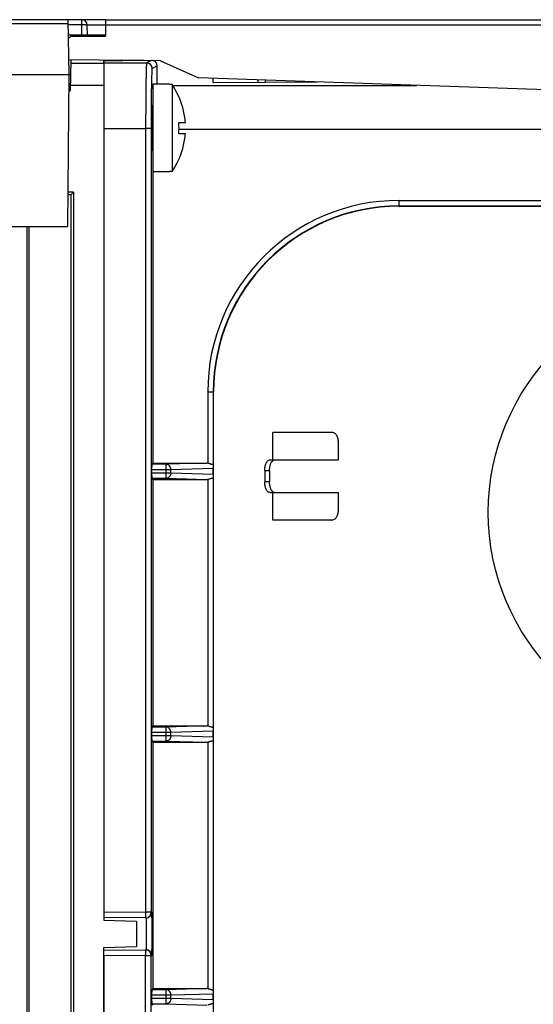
# Model space of a CAD drawing. Header units: millimetres. Extents: x 0 to 1189, y 0 to 841.
# Tile 23 of 67: x 445 to 469, y 715 to 760. Entities that reach past the tile are written whole.
import ezdxf

# ---------------------------------------------------------------- set-up
doc = ezdxf.new("R2010")
doc.units = ezdxf.units.MM
doc.header["$LTSCALE"] = 65.395
doc.layers.get('0').update_dxf_attribs({"linetype": 'CONTINUOUS'})
for name, color, linetype in [('CHAMFERS', 7, 'CONTINUOUS'), ('DATUM_AXIS', 7, 'CONTINUOUS'), ('DRAFTS', 7, 'CONTINUOUS'), ('ROUNDS', 7, 'CONTINUOUS')]:
    doc.layers.add(name, color=color, linetype=linetype)

msp = doc.modelspace()

# ---------------------------------------------------------------- linework, layer by layer
at = {"color": 7, "linetype": 'CONTINUOUS'}
for p, q in [((447.4431, 759.9592), (444.5304, 759.9592)), ((447.4431, 759.9592), (447.4868, 757.4592)), ((449.1868, 759.2092), (449.1868, 759.9592)), ((449.1868, 759.9592), (506.3368, 759.9592)), ((449.0868, 759.2092), (449.1511, 759.2092)), ((451.6868, 758.0874), (447.4752, 758.1241)), ((450.9118, 758.0941), (450.6135, 758.0916)), ((451.5305, 757.0092), (451.5305, 757.8494)), ((451.6868, 758.0874), (453.4154, 757.3072)), ((370.0866, 757.4592), (447.5868, 757.4592)), ((447.4868, 757.4592), (447.4261, 750.5092)), ((506.3368, 755.4592), (453.4154, 757.3072)), ((454.0868, 757.0846), (454.0868, 757.2838)), ((451.3368, 757.0092), (451.3368, 739.7092)), ((452.0868, 757.0092), (451.3368, 757.0092)), ((452.0868, 756.9935), (452.0868, 757.0092)), ((452.209, 756.9935), (452.0868, 756.9935)), ((452.209, 756.9935), (452.209, 753.0249)), ((452.2311, 756.9592), (463.3824, 756.9592)), ((454.0868, 757.0846), (458.8415, 757.1178)), ((451.3368, 756.0092), (451.2811, 756.0092)), ((452.52, 755.2592), (452.8189, 755.2592)), ((449.0868, 754.9827), (449.0868, 719.2092)), ((452.52, 754.7592), (452.8189, 754.7592)), ((451.3368, 754.0092), (451.2811, 754.0092)), ((452.0868, 753.0092), (451.3368, 753.0092)), ((452.0868, 753.0092), (452.0868, 753.0249)), ((452.209, 753.0249), (452.0868, 753.0249)), ((447.5868, 751.954), (447.4387, 751.954)), ((447.709, 752.0762), (447.4398, 752.0762)), ((447.709, 752.0762), (447.5868, 751.954)), ((447.5868, 751.954), (447.5868, 677.7893)), ((447.709, 752.0762), (447.709, 676.7754)), ((444.5474, 750.5092), (447.4261, 750.5092)), ((445.5868, 677.8592), (445.5868, 750.5092)), ((445.6566, 750.5092), (445.6566, 677.7893)), ((459.4952, 741.1092), (456.8115, 741.1092)), ((459.8188, 739.8592), (459.8188, 740.6092)), ((456.6946, 739.8592), (459.8188, 739.8592)), ((451.2757, 739.4024), (451.2757, 739.2659)), ((451.3368, 739.7092), (451.28, 739.6524)), ((451.3368, 739.7092), (453.8013, 739.7092)), ((454.0868, 739.2071), (454.0868, 739.4613)), ((456.4446, 739.3592), (456.4446, 738.8592)), ((451.3368, 738.9592), (451.28, 739.016)), ((451.3368, 738.9592), (453.8013, 738.9592)), ((456.6946, 738.3592), (459.8188, 738.3592)), ((459.8188, 737.6092), (459.8188, 738.3592)), ((459.4952, 737.1092), (456.8115, 737.1092)), ((451.3368, 727.7092), (451.28, 727.6524)), ((451.3368, 727.7092), (453.8013, 727.7092)), ((451.2757, 727.4024), (451.2757, 727.2659)), ((454.0868, 727.2071), (454.0868, 727.4613)), ((451.3368, 726.9592), (451.28, 727.016)), ((451.3368, 726.9592), (453.8013, 726.9592)), ((451.0278, 718.9422), (449.0868, 718.9592)), ((449.0868, 718.8342), (450.5868, 718.7818)), ((450.5868, 718.7818), (450.5868, 717.6366)), ((449.0868, 717.5842), (450.5868, 717.6366)), ((449.0868, 717.4592), (451.0278, 717.4761)), ((449.0868, 717.2092), (449.0868, 675.0356)), ((451.3368, 715.7092), (451.28, 715.6524)), ((451.3368, 715.7092), (453.8013, 715.7092)), ((454.0868, 715.2071), (454.0868, 715.4613)), ((451.2757, 715.4024), (451.2757, 715.2659)), ((451.3368, 714.9592), (451.28, 715.016))]:
    msp.add_line(p, q, dxfattribs=at)
at = {"color": 9, "linetype": 'CONTINUOUS'}
for p, q in [((447.4464, 759.7721), (444.5271, 759.7721)), ((449.1868, 759.7179), (506.3368, 759.7179)), ((449.0499, 759.2096), (449.0505, 759.2592)), ((449.0868, 757.9826), (451.0472, 757.9827)), ((451.2639, 758.0911), (451.0472, 757.9827)), ((451.5305, 757.8494), (451.2972, 757.7327)), ((456.1353, 757.2123), (456.1353, 757.0989)), ((456.4652, 757.2007), (456.4652, 757.1012)), ((447.5737, 756.7092), (447.4802, 756.7092)), ((449.0868, 754.9827), (451.0012, 754.9828)), ((451.0012, 754.9828), (451.0012, 719.1925)), ((451.2496, 754.9828), (451.0012, 754.9828)), ((451.2496, 754.9828), (451.2496, 719.1925)), ((452.526, 754.9592), (501.8368, 754.9592)), ((462.5868, 751.4374), (462.5868, 751.7049)), ((462.5868, 751.7049), (492.0868, 751.7049)), ((462.5868, 751.4549), (492.0868, 751.4549)), ((453.8411, 742.9592), (453.8411, 739.7068)), ((453.8411, 742.9592), (454.1086, 742.9592)), ((454.0911, 742.9592), (454.0911, 739.677)), ((456.8115, 739.8592), (456.8115, 741.1092)), ((452.1587, 739.4024), (451.2757, 739.4024)), ((451.9417, 739.6524), (451.28, 739.6524)), ((453.8013, 739.7092), (451.9417, 739.6524)), ((451.9417, 739.016), (451.9417, 739.6524)), ((454.0868, 739.4613), (452.1587, 739.4024)), ((452.1587, 739.2659), (452.1587, 739.4024)), ((456.6611, 739.3592), (456.4446, 739.3592)), ((451.2757, 739.2659), (452.1587, 739.2659)), ((451.28, 739.016), (451.9417, 739.016)), ((451.9417, 739.016), (453.8013, 738.9592)), ((452.1587, 739.2659), (454.0868, 739.2071)), ((453.8411, 738.9616), (453.8411, 727.7068)), ((454.0911, 738.9914), (454.0911, 727.677)), ((456.6611, 738.8592), (456.4446, 738.8592)), ((456.8115, 737.1092), (456.8115, 738.3592)), ((451.9417, 727.6524), (451.28, 727.6524)), ((453.8013, 727.7092), (451.9417, 727.6524)), ((451.9417, 727.016), (451.9417, 727.6524)), ((452.1587, 727.4024), (451.2757, 727.4024)), ((451.2757, 727.2659), (452.1587, 727.2659)), ((454.0868, 727.4613), (452.1587, 727.4024)), ((452.1587, 727.2659), (452.1587, 727.4024)), ((452.1587, 727.2659), (454.0868, 727.2071)), ((451.28, 727.016), (451.9417, 727.016)), ((451.9417, 727.016), (453.8013, 726.9592)), ((453.8411, 726.9616), (453.8411, 715.7068)), ((454.0911, 726.9914), (454.0911, 715.677)), ((449.0868, 719.2092), (451.0012, 719.1925)), ((451.2496, 719.1925), (451.0012, 719.1925)), ((451.28, 719.1922), (451.2496, 719.1925)), ((451.0012, 717.2259), (449.0868, 717.2092)), ((451.0012, 717.2259), (451.2496, 717.2259)), ((451.0012, 675.0355), (451.0012, 717.2259)), ((451.2496, 717.2259), (451.28, 717.2261)), ((451.2496, 675.0355), (451.2496, 717.2259)), ((451.9417, 715.6524), (451.28, 715.6524)), ((453.8013, 715.7092), (451.9417, 715.6524)), ((451.9417, 715.016), (451.9417, 715.6524)), ((454.0868, 715.4613), (452.1587, 715.4024)), ((452.1587, 715.4024), (451.2757, 715.4024)), ((451.2757, 715.2659), (452.1587, 715.2659)), ((451.28, 715.016), (451.9417, 715.016)), ((451.9417, 715.016), (453.8013, 714.9592)), ((452.1587, 715.2659), (452.1587, 715.4024)), ((452.1587, 715.2659), (454.0868, 715.2071))]:
    msp.add_line(p, q, dxfattribs=at)
at = {"color": 2, "linetype": 'CONTINUOUS'}
for p, q in [((451.2755, 755.8342), (451.3368, 755.8342)), ((451.2755, 754.1842), (451.3368, 754.1842))]:
    msp.add_line(p, q, dxfattribs=at)
at = {"color": 3, "linetype": 'CONTINUOUS'}
msp.add_line((456.6611, 739.3592), (456.6611, 738.8592), dxfattribs=at)
at = {"color": 7, "linetype": 'CONTINUOUS'}
msp.add_circle((477.0868, 737.4592), 10.425, dxfattribs=at)
at = {"color": 9, "linetype": 'CONTINUOUS'}
for centre, radius, start, end in [((451.0472, 757.7327), 0.25, 0.007, 89.986), ((462.5868, 742.9592), 8.7457, 90, 180), ((462.5868, 742.9592), 8.4957, 90, 180), ((450.9996, 719.1925), 0.25, 269.50472, 0.00454), ((451.03, 719.1922), 0.25, 269.50474, 0.00452), ((450.9996, 717.2259), 0.25, 359.99546, 90.49528), ((451.03, 717.2262), 0.25, 359.99548, 90.49526)]:
    msp.add_arc(centre, radius, start, end, dxfattribs=at)
at = {"color": 7, "linetype": 'CONTINUOUS'}
for centre, radius, start, end in [((449.3368, 755.0092), 3.4911, 4.10655, 34.63863), ((447.9001, 755.0092), 4.6267, 356.90255, 3.09745), ((449.3368, 755.0092), 3.4911, 325.36137, 355.89345)]:
    msp.add_arc(centre, radius, start, end, dxfattribs=at)
for centre, major_axis, ratio, start_param, end_param in [((454.0868, 758.0602), (5, 0), 0.0087269, 2.3387412, 3.1415927), ((451.2762, 757.8472), (0.2475, 0.0596), 0.9810065, -0.2318466, 1.1016913), ((451.287, 755.0092), (0, 1.0558), 0.0174551, -0.3258343, 3.467427), ((451.28, 739.4024), (0, 0.25), 0.0174551, 0.0174533, 1.5707963), ((453.7988, 739.4591), (0.2878, 0.0088), 0.8681434, 1.3969719, 1.535625), ((454.0958, 739.4682), (0.0003, 0.2501), 0.0362585, 0.5832063, 1.5984527), ((451.28, 739.2659), (0, 0.25), 0.0174551, -4.712389, -3.1590459), ((453.7988, 739.2092), (0.2878, -0.0088), 0.8681434, -1.535625, -1.3969719), ((454.0958, 739.2001), (-0.0003, 0.2501), 0.0362585, 1.5431399, 2.5583863), ((451.28, 727.4024), (0, 0.25), 0.0174551, 0.0174533, 1.5707963), ((453.7988, 727.4591), (0.2878, 0.0088), 0.8681434, 1.3969719, 1.535625), ((454.0958, 727.4682), (0.0003, 0.2501), 0.0362585, 0.5832063, 1.5984527), ((451.28, 727.2659), (0, 0.25), 0.0174551, -4.712389, -3.1590459), ((454.0958, 727.2001), (-0.0003, 0.2501), 0.0362585, 1.5431399, 2.5583863), ((453.7988, 727.2092), (0.2878, -0.0088), 0.8681434, -1.535625, -1.3969719), ((451.28, 715.4024), (0, 0.25), 0.0174551, 0.0174533, 1.5707963), ((453.7988, 715.4591), (0.2878, 0.0088), 0.8681434, 1.3969719, 1.535625), ((454.0958, 715.4682), (0.0003, 0.2501), 0.0362585, 0.5832063, 1.5984527), ((451.28, 715.2659), (0, 0.25), 0.0174551, -4.712389, -3.1590459), ((454.0958, 715.2001), (-0.0003, 0.2501), 0.0362585, 1.5431399, 2.5583863)]:
    msp.add_ellipse(centre, major_axis=major_axis, ratio=ratio, start_param=start_param, end_param=end_param, dxfattribs=at)
at = {"color": 9, "linetype": 'CONTINUOUS'}
for points, knots in [([(451.0472, 757.9827), (451.0467, 757.9824), (451.0458, 757.9806), (451.0447, 757.9773), (451.0437, 757.9722), (451.042, 757.9619), (451.0401, 757.9445), (451.038, 757.9183), (451.0358, 757.8852), (451.0337, 757.8452), (451.0315, 757.7983), (451.0286, 757.7225), (451.0251, 757.6118), (451.0213, 757.4603), (451.0177, 757.2853), (451.0145, 757.0883), (451.0115, 756.8713), (451.0088, 756.6362), (451.0065, 756.3854), (451.0039, 756.0266), (451.0018, 755.5576), (451.0012, 755.1769), (451.0012, 754.9828)], [0, 0, 0, 0, 0.0006348, 0.0018028, 0.0035438, 0.0058674, 0.0122714, 0.0210153, 0.0320836, 0.0454524, 0.0610913, 0.078964, 0.1212376, 0.1718742, 0.230394, 0.2962411, 0.3687898, 0.44735, 0.5311741, 0.6194643, 0.806045, 1, 1, 1, 1]), ([(451.2972, 757.7327), (451.2966, 757.7324), (451.2957, 757.7309), (451.294, 757.7258), (451.292, 757.7151), (451.2898, 757.6977), (451.2876, 757.6737), (451.2854, 757.6433), (451.2832, 757.6066), (451.281, 757.5637), (451.2779, 757.4942), (451.2743, 757.3927), (451.2704, 757.2539), (451.2667, 757.0934), (451.2633, 756.9129), (451.2602, 756.7139), (451.2575, 756.4985), (451.2551, 756.2686), (451.2524, 755.9396), (451.2502, 755.5097), (451.2496, 755.1607), (451.2496, 754.9828)], [0, 0, 0, 0, 0.0006646, 0.0018489, 0.0059302, 0.0123451, 0.0210961, 0.0321692, 0.0455411, 0.0611819, 0.0790555, 0.1213283, 0.1719617, 0.2304762, 0.2963167, 0.3688575, 0.4474091, 0.531224, 0.6195046, 0.8060653, 1, 1, 1, 1]), ([(452.1587, 739.4024), (452.1585, 739.4346), (452.1473, 739.4985), (452.1001, 739.5809), (452.0285, 739.6379), (451.97, 739.6521), (451.9417, 739.6524)], [0, 0, 0, 0, 0.2656219, 0.5227634, 0.7666323, 1, 1, 1, 1]), ([(452.1587, 739.2659), (452.1585, 739.2337), (452.1473, 739.1698), (452.1001, 739.0874), (452.0285, 739.0305), (451.97, 739.0163), (451.9417, 739.016)], [0, 0, 0, 0, 0.2656219, 0.5227634, 0.7666323, 1, 1, 1, 1]), ([(452.1587, 727.4024), (452.1585, 727.4346), (452.1473, 727.4985), (452.1001, 727.5809), (452.0285, 727.6379), (451.97, 727.6521), (451.9417, 727.6524)], [0, 0, 0, 0, 0.2656219, 0.5227634, 0.7666323, 1, 1, 1, 1]), ([(452.1587, 727.2659), (452.1585, 727.2337), (452.1473, 727.1698), (452.1001, 727.0874), (452.0285, 727.0305), (451.97, 727.0163), (451.9417, 727.016)], [0, 0, 0, 0, 0.2656219, 0.5227634, 0.7666323, 1, 1, 1, 1]), ([(451.0012, 719.1925), (451.001, 719.1762), (451.0008, 719.1444), (451.0003, 719.0981), (450.9998, 719.0554), (450.9993, 719.0229), (450.999, 718.9999), (450.9987, 718.9853), (450.9985, 718.9727), (450.9982, 718.9623), (450.998, 718.9541), (450.9979, 718.9486), (450.9977, 718.9454), (450.9977, 718.9438), (450.9975, 718.9431), (450.9976, 718.9425), (450.9974, 718.9425)], [0, 0, 0, 0, 0.1950691, 0.3826442, 0.555516, 0.7070413, 0.772941, 0.8313975, 0.8818479, 0.9238064, 0.9568697, 0.9807202, 0.9891164, 0.995132, 0.9987547, 1, 1, 1, 1]), ([(451.28, 717.2261), (451.2804, 717.2261), (451.2811, 717.2283), (451.2818, 717.2314), (451.2826, 717.2376), (451.2834, 717.2458), (451.2842, 717.2564), (451.2854, 717.275), (451.2867, 717.3039), (451.2882, 717.345), (451.2896, 717.3945), (451.2909, 717.4517), (451.2922, 717.5163), (451.2933, 717.5876), (451.2946, 717.6939), (451.296, 717.8378), (451.2969, 718.0199), (451.2972, 718.2092), (451.2969, 718.3985), (451.296, 718.5806), (451.2946, 718.7245), (451.2933, 718.8308), (451.2922, 718.902), (451.2909, 718.9666), (451.2896, 719.0239), (451.2882, 719.0733), (451.2867, 719.1145), (451.2854, 719.1433), (451.2842, 719.162), (451.2834, 719.1726), (451.2826, 719.1807), (451.2818, 719.1869), (451.2811, 719.19), (451.2804, 719.1922), (451.28, 719.1922)], [0, 0, 0, 0, 0.0007413, 0.0025983, 0.005633, 0.0098491, 0.0152406, 0.021796, 0.0383367, 0.0593165, 0.0845354, 0.113752, 0.1466858, 0.1830204, 0.2224064, 0.3087912, 0.4025228, 0.5, 0.5974772, 0.6912088, 0.7775936, 0.8169796, 0.8533142, 0.886248, 0.9154646, 0.9406835, 0.9616633, 0.978204, 0.9847594, 0.9901509, 0.994367, 0.9974017, 0.9992587, 1, 1, 1, 1]), ([(451.0278, 717.4761), (451.0282, 717.4761), (451.029, 717.4776), (451.0296, 717.4801), (451.0305, 717.4847), (451.0317, 717.4939), (451.0331, 717.51), (451.0346, 717.5341), (451.036, 717.5648), (451.0375, 717.6016), (451.0388, 717.6444), (451.0405, 717.7118), (451.0423, 717.8071), (451.0438, 717.9322), (451.0448, 718.068), (451.0451, 718.2092), (451.0448, 718.3504), (451.0438, 718.4861), (451.0423, 718.6112), (451.0405, 718.7066), (451.0388, 718.774), (451.0375, 718.8167), (451.036, 718.8536), (451.0346, 718.8843), (451.0331, 718.9084), (451.0317, 718.9244), (451.0305, 718.9337), (451.0296, 718.9382), (451.029, 718.9407), (451.0282, 718.9422), (451.0278, 718.9422)], [0, 0, 0, 0, 0.0008345, 0.0027301, 0.0057876, 0.0100189, 0.0219829, 0.0385305, 0.0595103, 0.0847238, 0.1139307, 0.1468515, 0.2225382, 0.3088822, 0.4025691, 0.5, 0.5974309, 0.6911178, 0.7774619, 0.8531485, 0.8860693, 0.9152762, 0.9404897, 0.9614695, 0.9780171, 0.9899811, 0.9942124, 0.9972699, 0.9991655, 1, 1, 1, 1]), ([(450.9974, 717.4759), (450.9976, 717.4759), (450.9975, 717.4752), (450.9977, 717.4745), (450.9977, 717.4729), (450.9979, 717.4698), (450.998, 717.4643), (450.9982, 717.4561), (450.9985, 717.4456), (450.9987, 717.4331), (450.999, 717.4185), (450.9993, 717.3955), (450.9998, 717.363), (451.0003, 717.3203), (451.0008, 717.274), (451.0011, 717.2421), (451.0012, 717.2259)], [0, 0, 0, 0, 0.0012434, 0.0048669, 0.0108824, 0.0192786, 0.0431292, 0.0761925, 0.1181511, 0.1686015, 0.2270581, 0.2929579, 0.4444833, 0.6173553, 0.8049307, 1, 1, 1, 1]), ([(452.1587, 715.4024), (452.1585, 715.4346), (452.1473, 715.4985), (452.1001, 715.5809), (452.0285, 715.6379), (451.97, 715.6521), (451.9417, 715.6524)], [0, 0, 0, 0, 0.2656219, 0.5227634, 0.7666323, 1, 1, 1, 1]), ([(452.1587, 715.2659), (452.1585, 715.2337), (452.1473, 715.1698), (452.1001, 715.0874), (452.0285, 715.0305), (451.97, 715.0163), (451.9417, 715.016)], [0, 0, 0, 0, 0.2656219, 0.5227634, 0.7666323, 1, 1, 1, 1])]:
    msp.add_open_spline(points, degree=3, knots=knots, dxfattribs=at)
at = {"color": 7, "linetype": 'CONTINUOUS'}
for points, knots in [([(459.8188, 740.6092), (459.8188, 740.6738), (459.8067, 740.7971), (459.7497, 740.9626), (459.6423, 741.0836), (459.5423, 741.1092), (459.4952, 741.1092)], [0, 0, 0, 0, 0.2941837, 0.5588773, 0.7855404, 1, 1, 1, 1]), ([(456.4446, 739.3592), (456.4446, 739.4233), (456.456, 739.5446), (456.4995, 739.6852), (456.552, 739.7737), (456.595, 739.8213), (456.6429, 739.8519), (456.678, 739.8592), (456.6946, 739.8592)], [0, 0, 0, 0, 0.3183852, 0.6015497, 0.7221093, 0.826864, 0.9177001, 1, 1, 1, 1]), ([(453.8411, 739.7068), (453.8574, 739.7048), (453.8893, 739.6988), (453.9347, 739.6858), (453.9762, 739.6718), (454.013, 739.6596), (454.0441, 739.6523), (454.069, 739.6521), (454.0865, 739.6614), (454.0908, 739.6721), (454.0911, 739.677)], [0, 0, 0, 0, 0.1835196, 0.3607181, 0.525831, 0.6724214, 0.7926877, 0.8816503, 0.9456344, 1, 1, 1, 1]), ([(454.0911, 738.9914), (454.0908, 738.9962), (454.0865, 739.007), (454.069, 739.0162), (454.0441, 739.0161), (454.013, 739.0087), (453.9762, 738.9965), (453.9347, 738.9825), (453.8893, 738.9696), (453.8574, 738.9636), (453.8411, 738.9616)], [0, 0, 0, 0, 0.0543656, 0.1183497, 0.2073123, 0.3275786, 0.474169, 0.6392819, 0.8164804, 1, 1, 1, 1]), ([(456.6946, 738.3592), (456.678, 738.3592), (456.6429, 738.3665), (456.595, 738.3971), (456.552, 738.4447), (456.4995, 738.5332), (456.456, 738.6738), (456.4446, 738.7951), (456.4446, 738.8592)], [0, 0, 0, 0, 0.0822999, 0.173136, 0.2778907, 0.3984503, 0.6816148, 1, 1, 1, 1]), ([(459.4952, 737.1092), (459.5423, 737.1092), (459.6423, 737.1347), (459.7497, 737.2558), (459.8067, 737.4213), (459.8188, 737.5445), (459.8188, 737.6092)], [0, 0, 0, 0, 0.2144596, 0.4411227, 0.7058163, 1, 1, 1, 1]), ([(453.8411, 727.7068), (453.8574, 727.7048), (453.8893, 727.6988), (453.9347, 727.6858), (453.9762, 727.6718), (454.013, 727.6596), (454.0441, 727.6523), (454.069, 727.6521), (454.0865, 727.6614), (454.0908, 727.6721), (454.0911, 727.677)], [0, 0, 0, 0, 0.1835195, 0.3607185, 0.5258313, 0.6724216, 0.7926878, 0.8816503, 0.9456344, 1, 1, 1, 1]), ([(454.0911, 726.9914), (454.0908, 726.9962), (454.0865, 727.007), (454.069, 727.0162), (454.0441, 727.0161), (454.013, 727.0087), (453.9762, 726.9965), (453.9347, 726.9825), (453.8893, 726.9696), (453.8574, 726.9636), (453.8411, 726.9616)], [0, 0, 0, 0, 0.0543656, 0.1183497, 0.2073123, 0.3275786, 0.474169, 0.6392819, 0.8164804, 1, 1, 1, 1]), ([(453.8411, 715.7068), (453.8574, 715.7048), (453.8893, 715.6988), (453.9347, 715.6858), (453.9762, 715.6718), (454.013, 715.6596), (454.0441, 715.6523), (454.069, 715.6521), (454.0865, 715.6614), (454.0908, 715.6721), (454.0911, 715.677)], [0, 0, 0, 0, 0.1835195, 0.3607185, 0.5258313, 0.6724216, 0.7926878, 0.8816503, 0.9456344, 1, 1, 1, 1]), ([(454.0911, 714.9914), (454.0908, 714.9962), (454.0865, 715.007), (454.069, 715.0162), (454.0441, 715.0161), (454.013, 715.0087), (453.9762, 714.9965), (453.9347, 714.9825), (453.8893, 714.9696), (453.8574, 714.9636), (453.8411, 714.9616)], [0, 0, 0, 0, 0.0543656, 0.1183497, 0.2073123, 0.3275786, 0.474169, 0.6392819, 0.8164804, 1, 1, 1, 1])]:
    msp.add_open_spline(points, degree=3, knots=knots, dxfattribs=at)
at = {"color": 3, "linetype": 'CONTINUOUS'}
for points, knots in [([(456.6611, 739.3592), (456.6611, 739.4577), (456.6804, 739.5998), (456.7533, 739.7573), (456.8039, 739.8145), (456.8313, 739.833)], [0, 0, 0, 0, 0.570479, 0.8081839, 1, 1, 1, 1]), ([(456.8313, 739.833), (456.8376, 739.8372), (456.8618, 739.8516), (456.8904, 739.8592), (456.9111, 739.8592)], [0, 0, 0, 0, 0.2665763, 1, 1, 1, 1]), ([(456.8313, 738.3853), (456.8039, 738.4038), (456.7533, 738.4611), (456.6804, 738.6186), (456.6611, 738.7607), (456.6611, 738.8592)], [0, 0, 0, 0, 0.1918161, 0.429521, 1, 1, 1, 1]), ([(456.9111, 738.3592), (456.9043, 738.3592), (456.8761, 738.3615), (456.8491, 738.3733), (456.8313, 738.3853)], [0, 0, 0, 0, 0.2399755, 1, 1, 1, 1])]:
    msp.add_open_spline(points, degree=3, knots=knots, dxfattribs=at)
at = {"layer": 'CHAMFERS', "color": 7, "linetype": 'CONTINUOUS'}
for p, q in [((451.2811, 756.0092), (451.3368, 756.0092)), ((451.2811, 754.0092), (451.3368, 754.0092))]:
    msp.add_line(p, q, dxfattribs=at)
at = {"layer": 'DATUM_AXIS', "color": 7, "linetype": 'CONTINUOUS'}
msp.add_line((451.3368, 757.0092), (451.3368, 753.0092), dxfattribs=at)
at = {"layer": 'DRAFTS', "color": 7, "linetype": 'CONTINUOUS'}
for p, q in [((447.5727, 759.1951), (447.4585, 759.0809)), ((449.1868, 759.2092), (447.5727, 759.1951)), ((449.1868, 759.2592), (448.3368, 759.2592)), ((462.5868, 751.4374), (492.0868, 751.4374)), ((454.1086, 686.9592), (454.1086, 742.9592)), ((451.3368, 738.9592), (451.3368, 727.7092)), ((451.3368, 726.9592), (451.3368, 715.7092))]:
    msp.add_line(p, q, dxfattribs=at)
at = {"layer": 'DRAFTS', "color": 9, "linetype": 'CONTINUOUS'}
msp.add_line((450.6135, 758.0967), (450.6135, 758.0916), dxfattribs=at)
at = {"layer": 'DRAFTS', "color": 7, "linetype": 'CONTINUOUS'}
msp.add_arc((462.5868, 742.9592), 8.4782, 90, 180, dxfattribs=at)
at = {"layer": 'ROUNDS', "color": 7, "linetype": 'CONTINUOUS'}
for p, q in [((449.1868, 759.9592), (447.4431, 759.9592)), ((448.3368, 759.2592), (448.3288, 759.7135)), ((448.3368, 759.2592), (447.4553, 759.2592)), ((447.6171, 759.1955), (447.6173, 759.2092)), ((447.6173, 759.2092), (449.0868, 759.2092)), ((449.0868, 759.2092), (449.0868, 759.2083)), ((447.5737, 756.7092), (447.5984, 758.123)), ((449.0868, 757.9592), (447.5955, 757.9592)), ((449.0868, 757.9717), (449.0868, 758.1101)), ((449.0868, 757.9592), (449.0868, 718.8342)), ((449.0868, 671.8083), (449.0868, 717.5842))]:
    msp.add_line(p, q, dxfattribs=at)
at = {"layer": 'ROUNDS', "color": 9, "linetype": 'CONTINUOUS'}
for p, q in [((448.0789, 759.7179), (448.0789, 759.9592)), ((448.0789, 759.7179), (447.4473, 759.7179)), ((448.0869, 759.2592), (448.0789, 759.7179)), ((449.1868, 759.7135), (448.3288, 759.7135)), ((449.0868, 756.9592), (447.578, 756.9592))]:
    msp.add_line(p, q, dxfattribs=at)
at = {"layer": 'ROUNDS', "color": 7, "linetype": 'CONTINUOUS'}
msp.add_arc((448.0789, 759.7092), 0.25, 1, 90, dxfattribs=at)
at = {"layer": 'ROUNDS', "color": 9, "linetype": 'CONTINUOUS'}
msp.add_open_spline([(448.3288, 759.7135), (448.3287, 759.72), (448.2899, 759.7117), (448.2512, 759.7221), (448.1678, 759.7178), (448.1107, 759.7185), (448.0789, 759.7179)], degree=3, knots=[0, 0, 0, 0, 0.0773206, 0.2937642, 0.6183514, 1, 1, 1, 1], dxfattribs=at)

doc.saveas('drawing.dxf')
